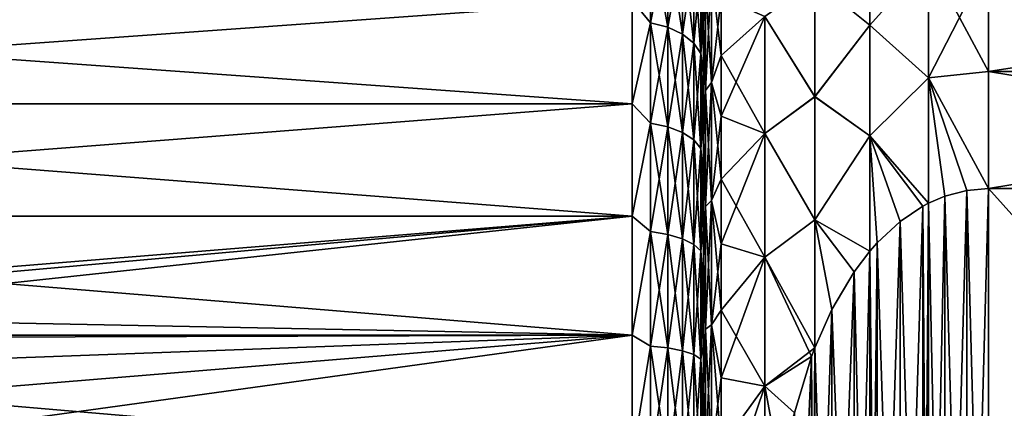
# Model space of a CAD drawing. Header units: metres. Extents: x -82 to 113, y -109 to 109.
# Tile 25 of 256: x -59.62 to -45.8, y -74.02 to -68.56. Entities that reach past the tile are written whole.
import ezdxf

# ---------------------------------------------------------------- set-up
doc = ezdxf.new("R2010")
doc.units = ezdxf.units.M
doc.layers.add('solid_20_382_013_XXX', color=7, linetype='CONTINUOUS')

msp = doc.modelspace()

# ---------------------------------------------------------------- linework, layer by layer
at = {"layer": 'solid_20_382_013_XXX'}
for points in [[(-50.02, -68.64312, -48.17025), (-50.02, -65.913666, -47.710228), (-50.02, -67.184944, -49.071774)], [(-50.02, -68.64312, -48.17025), (-50.02, -68.015915, -47.586479), (-50.02, -65.913666, -47.710228)], [(-50.02, -69.310364, -29.492237), (-50.02, -67.185074, -29.128103), (-50.02, -65.91375, -30.489668)], [(-50.02, -68.643005, -30.02985), (-50.02, -69.310364, -29.492237), (-50.02, -65.91375, -30.489668)], [(-50.02, -68.015816, -30.613623), (-50.02, -68.643005, -30.02985), (-50.02, -65.91375, -30.489668)], [(-50.02, -68.629868, -50.24754), (-50.02, -67.184944, -49.071774), (-49.991119, -68.047752, -50.115189)], [(-50.02, -70.014359, -49.196358), (-50.02, -67.184944, -49.071774), (-50.02, -68.629868, -50.24754)], [(-50.02, -69.310486, -48.707855), (-50.02, -68.64312, -48.17025), (-50.02, -67.184944, -49.071774)], [(-50.02, -70.014359, -49.196358), (-50.02, -69.310486, -48.707855), (-50.02, -67.184944, -49.071774)], [(-50.02, -71.51757, -28.183254), (-50.02, -68.630074, -27.952322), (-50.02, -67.185074, -29.128103)], [(-49.991119, -68.047752, -28.084814), (-50.02, -67.185074, -29.128103), (-50.02, -68.630074, -27.952322)], [(-50.02, -70.751198, -28.56666), (-50.02, -71.51757, -28.183254), (-50.02, -67.185074, -29.128103)], [(-50.02, -70.014252, -29.003712), (-50.02, -70.751198, -28.56666), (-50.02, -67.185074, -29.128103)], [(-50.02, -69.310364, -29.492237), (-50.02, -70.014252, -29.003712), (-50.02, -67.185074, -29.128103)], [(-47.682182, -68.642189, -25.489866), (-47.682182, -67.186745, -26.441236), (-48.45507, -68.017876, -26.286051)], [(-47.682182, -67.186745, -51.758762), (-47.682182, -68.642189, -52.710133), (-48.45507, -68.017883, -51.913956)], [(-46.861492, -67.719292, -25.81008), (-47.682182, -67.186745, -26.441236), (-47.682182, -68.642189, -25.489866)], [(-46.861492, -67.719292, -52.389919), (-47.682182, -68.642189, -52.710133), (-47.682182, -67.186745, -51.758762)], [(-50.761181, -68.606842, -28.81344), (-50.761181, -67.331703, -29.931705), (-51.02, -68.29586, -29.015753)], [(-50.761181, -67.331703, -48.268295), (-50.761181, -68.606842, -49.386562), (-51.02, -68.29586, -49.184246)], [(-50.519772, -68.66774, -49.307201), (-50.761181, -68.606842, -49.386562), (-50.761181, -67.331703, -48.268295)], [(-50.519772, -67.402435, -48.197559), (-50.519772, -68.66774, -49.307201), (-50.761181, -67.331703, -48.268295)], [(-50.519772, -67.402435, -30.002439), (-50.761181, -67.331703, -29.931705), (-50.761181, -68.606842, -28.81344)], [(-50.519772, -68.66774, -28.892799), (-50.519772, -67.402435, -30.002439), (-50.761181, -68.606842, -28.81344)], [(-50.312523, -68.764626, -49.180931), (-50.519772, -68.66774, -49.307201), (-50.519772, -67.402435, -48.197559)], [(-50.312523, -67.514984, -48.085018), (-50.312523, -68.764626, -49.180931), (-50.519772, -67.402435, -48.197559)], [(-50.312523, -67.514984, -30.114981), (-50.519772, -67.402435, -30.002439), (-50.519772, -68.66774, -28.892799)], [(-50.312523, -68.764626, -29.019068), (-50.312523, -67.514984, -30.114981), (-50.519772, -68.66774, -28.892799)], [(-50.153584, -68.8909, -49.016376), (-50.312523, -68.764626, -49.180931), (-50.312523, -67.514984, -48.085018)], [(-50.153584, -67.661644, -47.938354), (-50.153584, -68.8909, -49.016376), (-50.312523, -67.514984, -48.085018)], [(-50.153584, -67.661644, -30.261646), (-50.312523, -67.514984, -30.114981), (-50.312523, -68.764626, -29.019068)], [(-50.153584, -68.8909, -29.183622), (-50.153584, -67.661644, -30.261646), (-50.312523, -68.764626, -29.019068)], [(-50.053802, -69.037918, -48.824772), (-50.153584, -68.8909, -49.016376), (-50.153584, -67.661644, -47.938354)], [(-50.053802, -67.83242, -47.767578), (-50.053802, -69.037918, -48.824772), (-50.153584, -67.661644, -47.938354)], [(-50.053802, -67.83242, -30.432421), (-50.153584, -67.661644, -30.261646), (-50.153584, -68.8909, -29.183622)], [(-46.861492, -69.380951, -24.850721), (-46.861492, -67.719292, -25.81008), (-47.682182, -68.642189, -25.489866)], [(-46.861492, -67.719292, -52.389919), (-46.861492, -69.380951, -53.349277), (-47.682182, -68.642189, -52.710133)], [(-46.02, -67.736198, -25.7136), (-46.861492, -67.719292, -25.81008), (-46.861492, -69.380951, -24.850721)], [(-46.02, -69.28894, -53.382877), (-46.861492, -69.380951, -53.349277), (-46.861492, -67.719292, -52.389919)], [(-46.02, -67.736198, -52.486401), (-46.02, -69.28894, -53.382877), (-46.861492, -67.719292, -52.389919)], [(-50.053802, -69.037918, -29.375227), (-50.053802, -67.83242, -30.432421), (-50.153584, -68.8909, -29.183622)], [(-50.053802, -69.037918, -29.375227), (-50.02, -68.015816, -30.613623), (-50.053802, -67.83242, -30.432421)], [(-50.053802, -67.83242, -47.767578), (-50.02, -68.015915, -47.586479), (-50.02, -68.64312, -48.17025)], [(-50.053802, -67.83242, -47.767578), (-50.02, -68.64312, -48.17025), (-50.053802, -69.037918, -48.824772)], [(-46.02, -69.28894, -24.817122), (-46.02, -67.736198, -25.7136), (-46.861492, -69.380951, -24.850721)], [(-46.02, -69.28894, -24.817122), (-36.02, -69.28894, -24.817122), (-36.02, -67.736198, -25.7136)], [(-46.02, -69.28894, -24.817122), (-36.02, -67.736198, -25.7136), (-46.02, -67.736198, -25.7136)], [(-46.02, -67.736198, -52.486401), (-36.02, -67.736198, -52.486401), (-36.02, -69.28894, -53.382877)], [(-46.02, -67.736198, -52.486401), (-36.02, -69.28894, -53.382877), (-46.02, -69.28894, -53.382877)], [(-49.90604, -67.910767, -50.293709), (-49.90604, -69.44532, -51.319065), (-49.991119, -68.047752, -50.115189)], [(-49.90604, -67.910767, -27.906292), (-49.991119, -68.047752, -28.084814), (-49.991119, -69.557831, -27.075809)], [(-49.90604, -69.44532, -26.880936), (-49.90604, -67.910767, -27.906292), (-49.991119, -69.557831, -27.075809)], [(-49.90604, -69.44532, -26.880936), (-49.77, -68.249329, -27.411457), (-49.90604, -67.910767, -27.906292)], [(-49.90604, -67.910767, -50.293709), (-49.77, -68.249329, -50.788544), (-49.77, -69.066216, -51.324341)], [(-49.90604, -67.910767, -50.293709), (-49.77, -69.066216, -51.324341), (-49.90604, -69.44532, -51.319065)], [(-50.053802, -69.037918, -29.375227), (-50.02, -68.643005, -30.02985), (-50.02, -68.015816, -30.613623)], [(-50.02, -68.629868, -50.24754), (-49.991119, -68.047752, -50.115189), (-49.991119, -69.557831, -51.124191)], [(-49.991119, -69.557831, -27.075809), (-49.991119, -68.047752, -28.084814), (-50.02, -68.630074, -27.952322)], [(-49.90604, -69.44532, -51.319065), (-49.991119, -69.557831, -51.124191), (-49.991119, -68.047752, -50.115189)], [(-49.157932, -68.520073, -26.52565), (-48.45507, -69.643852, -25.347292), (-48.45507, -68.017876, -26.286051)], [(-48.45507, -68.017883, -51.913956), (-48.45507, -69.64386, -52.852715), (-49.157932, -68.520073, -51.674351)], [(-47.682182, -68.642189, -25.489866), (-48.45507, -68.017876, -26.286051), (-48.45507, -69.643852, -25.347292)], [(-47.682182, -68.642189, -52.710133), (-48.45507, -69.64386, -52.852715), (-48.45507, -68.017883, -51.913956)], [(-49.90604, -69.44532, -26.880936), (-49.77, -69.066216, -26.87566), (-49.77, -68.249329, -27.411457)], [(-49.77, -68.249329, -27.411457), (-49.77, -69.066216, -26.87566), (-49.157932, -68.520073, -26.52565)], [(-49.77, -69.066216, -51.324341), (-49.77, -68.249329, -50.788544), (-49.157932, -68.520073, -51.674351)], [(-71.32, -69.74543, -27.992538), (-51.02, -69.745407, -27.992548), (-51.02, -68.29586, -29.015753)], [(-71.32, -69.74543, -27.992538), (-51.02, -68.29586, -29.015753), (-71.32, -68.295876, -29.015741)], [(-71.32, -68.295876, -49.184261), (-51.02, -68.29586, -49.184246), (-51.02, -69.745407, -50.207451)], [(-71.32, -68.295876, -49.184261), (-51.02, -69.745407, -50.207451), (-71.32, -69.74543, -50.207462)], [(-50.761181, -68.606842, -28.81344), (-51.02, -68.29586, -29.015753), (-51.02, -69.745407, -27.992548)], [(-50.761181, -68.606842, -49.386562), (-51.02, -69.745407, -50.207451), (-51.02, -68.29586, -49.184246)], [(-49.77, -69.917763, -26.396858), (-49.157932, -70.158981, -25.624653), (-49.157932, -68.520073, -26.52565)], [(-49.77, -69.066216, -26.87566), (-49.77, -69.917763, -26.396858), (-49.157932, -68.520073, -26.52565)], [(-49.77, -69.066216, -51.324341), (-49.157932, -68.520073, -51.674351), (-49.157932, -70.158981, -52.575348)], [(-49.157932, -68.520073, -26.52565), (-49.157932, -70.158981, -25.624653), (-48.45507, -69.643852, -25.347292)], [(-48.45507, -69.64386, -52.852715), (-49.157932, -70.158981, -52.575348), (-49.157932, -68.520073, -51.674351)], [(-50.761181, -70.017036, -27.87118), (-50.761181, -68.606842, -28.81344), (-51.02, -69.745407, -27.992548)], [(-50.761181, -68.606842, -49.386562), (-50.761181, -70.017036, -50.328819), (-51.02, -69.745407, -50.207451)], [(-50.519772, -70.067055, -50.242191), (-50.761181, -70.017036, -50.328819), (-50.761181, -68.606842, -49.386562)], [(-50.519772, -68.66774, -49.307201), (-50.519772, -70.067055, -50.242191), (-50.761181, -68.606842, -49.386562)], [(-50.519772, -68.66774, -28.892799), (-50.761181, -68.606842, -28.81344), (-50.761181, -70.017036, -27.87118)], [(-50.519772, -70.067055, -27.957809), (-50.519772, -68.66774, -28.892799), (-50.761181, -70.017036, -27.87118)], [(-50.312523, -70.146629, -50.104355), (-50.519772, -70.067055, -50.242191), (-50.519772, -68.66774, -49.307201)], [(-50.312523, -68.764626, -49.180931), (-50.312523, -70.146629, -50.104355), (-50.519772, -68.66774, -49.307201)], [(-50.312523, -68.764626, -29.019068), (-50.519772, -68.66774, -28.892799), (-50.519772, -70.067055, -27.957809)], [(-50.053802, -69.037918, -29.375227), (-50.02, -69.310364, -29.492237), (-50.02, -68.643005, -30.02985)], [(-50.053802, -69.037918, -48.824772), (-50.02, -68.64312, -48.17025), (-50.02, -69.310486, -48.707855)], [(-50.02, -70.221367, -51.215496), (-50.02, -68.629868, -50.24754), (-49.991119, -69.557831, -51.124191)], [(-50.02, -72.309441, -50.344517), (-50.02, -68.629868, -50.24754), (-50.02, -70.221367, -51.215496)], [(-50.02, -70.751289, -49.633389), (-50.02, -70.014359, -49.196358), (-50.02, -68.629868, -50.24754)], [(-50.02, -71.517662, -50.016788), (-50.02, -70.751289, -49.633389), (-50.02, -68.629868, -50.24754)], [(-50.02, -72.309441, -50.344517), (-50.02, -71.517662, -50.016788), (-50.02, -68.629868, -50.24754)], [(-50.02, -74.796097, -27.221586), (-50.02, -70.221687, -26.984337), (-50.02, -68.630074, -27.952322)], [(-49.991119, -69.557831, -27.075809), (-50.02, -68.630074, -27.952322), (-50.02, -70.221687, -26.984337)], [(-50.02, -73.95253, -27.37352), (-50.02, -74.796097, -27.221586), (-50.02, -68.630074, -27.952322)], [(-50.02, -73.122116, -27.585232), (-50.02, -73.95253, -27.37352), (-50.02, -68.630074, -27.952322)], [(-50.02, -72.309349, -27.855516), (-50.02, -73.122116, -27.585232), (-50.02, -68.630074, -27.952322)], [(-50.02, -71.51757, -28.183254), (-50.02, -72.309349, -27.855516), (-50.02, -68.630074, -27.952322)], [(-47.682182, -70.193817, -24.705105), (-47.682182, -68.642189, -25.489866), (-48.45507, -69.643852, -25.347292)], [(-47.682182, -68.642189, -52.710133), (-47.682182, -70.193817, -53.494896), (-48.45507, -69.64386, -52.852715)], [(-46.861492, -69.380951, -24.850721), (-47.682182, -68.642189, -25.489866), (-47.682182, -70.193817, -24.705105)], [(-46.861492, -69.380951, -53.349277), (-47.682182, -70.193817, -53.494896), (-47.682182, -68.642189, -52.710133)], [(-50.312523, -70.146629, -28.095644), (-50.312523, -68.764626, -29.019068), (-50.519772, -70.067055, -27.957809)], [(-50.153584, -70.250343, -49.924728), (-50.312523, -70.146629, -50.104355), (-50.312523, -68.764626, -49.180931)], [(-50.153584, -68.8909, -49.016376), (-50.153584, -70.250343, -49.924728), (-50.312523, -68.764626, -49.180931)], [(-50.153584, -68.8909, -29.183622), (-50.312523, -68.764626, -29.019068), (-50.312523, -70.146629, -28.095644)], [(-50.153584, -70.250343, -28.275272), (-50.153584, -68.8909, -29.183622), (-50.312523, -70.146629, -28.095644)], [(-50.053802, -70.371094, -49.715572), (-50.153584, -70.250343, -49.924728), (-50.153584, -68.8909, -49.016376)], [(-50.053802, -69.037918, -48.824772), (-50.053802, -70.371094, -49.715572), (-50.153584, -68.8909, -49.016376)], [(-50.053802, -69.037918, -29.375227), (-50.153584, -68.8909, -29.183622), (-50.153584, -70.250343, -28.275272)], [(-50.053802, -70.371094, -28.484426), (-50.053802, -69.037918, -29.375227), (-50.153584, -70.250343, -28.275272)], [(-50.053802, -70.371094, -28.484426), (-50.02, -69.310364, -29.492237), (-50.053802, -69.037918, -29.375227)], [(-50.053802, -69.037918, -48.824772), (-50.02, -69.310486, -48.707855), (-50.02, -70.014359, -49.196358)], [(-50.053802, -69.037918, -48.824772), (-50.02, -70.014359, -49.196358), (-50.053802, -70.371094, -49.715572)], [(-49.90604, -69.44532, -26.880936), (-49.77, -69.917763, -26.396858), (-49.77, -69.066216, -26.87566)], [(-49.90604, -69.44532, -51.319065), (-49.77, -69.066216, -51.324341), (-49.77, -69.917763, -51.803143)], [(-49.77, -69.917763, -51.803143), (-49.77, -69.066216, -51.324341), (-49.157932, -70.158981, -52.575348)], [(-50.053802, -70.371094, -28.484426), (-50.02, -70.014252, -29.003712), (-50.02, -69.310364, -29.492237)], [(-46.02, -70.932236, -24.1), (-46.02, -69.28894, -24.817122), (-46.861492, -69.380951, -24.850721)], [(-46.02, -69.28894, -53.382877), (-46.02, -70.932236, -54.099998), (-46.861492, -69.380951, -53.349277)], [(-46.02, -70.932236, -24.1), (-36.02, -70.932236, -24.1), (-36.02, -69.28894, -24.817122)], [(-46.02, -70.932236, -24.1), (-36.02, -69.28894, -24.817122), (-46.02, -69.28894, -24.817122)], [(-46.02, -69.28894, -53.382877), (-36.02, -69.28894, -53.382877), (-36.02, -70.932236, -54.099998)], [(-46.02, -69.28894, -53.382877), (-36.02, -70.932236, -54.099998), (-46.02, -70.932236, -54.099998)], [(-49.90604, -69.44532, -51.319065), (-49.90604, -71.100578, -52.135349), (-49.991119, -69.557831, -51.124191)], [(-49.90604, -69.44532, -26.880936), (-49.991119, -69.557831, -27.075809), (-49.991119, -71.186691, -26.272543)], [(-49.90604, -71.100578, -26.064651), (-49.90604, -69.44532, -26.880936), (-49.991119, -71.186691, -26.272543)], [(-49.90604, -71.100578, -26.064651), (-49.77, -69.917763, -26.396858), (-49.90604, -69.44532, -26.880936)], [(-49.90604, -69.44532, -51.319065), (-49.77, -69.917763, -51.803143), (-49.77, -70.800003, -52.222717)], [(-49.90604, -69.44532, -51.319065), (-49.77, -70.800003, -52.222717), (-49.90604, -71.100578, -52.135349)], [(-46.860565, -71.140152, -24.1), (-46.861492, -69.380951, -24.850721), (-47.682182, -70.193817, -24.705105)], [(-46.861492, -69.380951, -53.349277), (-46.860565, -71.140152, -54.099998), (-47.682182, -70.193817, -53.494896)], [(-46.629471, -71.040306, -24.1), (-46.861492, -69.380951, -24.850721), (-46.860565, -71.140152, -24.1)], [(-46.323368, -70.958763, -24.1), (-46.02, -70.932236, -24.1), (-46.861492, -69.380951, -24.850721)], [(-46.629471, -71.040306, -24.1), (-46.323368, -70.958763, -24.1), (-46.861492, -69.380951, -24.850721)], [(-46.629478, -71.040314, -54.099998), (-46.860565, -71.140152, -54.099998), (-46.861492, -69.380951, -53.349277)], [(-46.323372, -70.958763, -54.099998), (-46.629478, -71.040314, -54.099998), (-46.861492, -69.380951, -53.349277)], [(-46.02, -70.932236, -54.099998), (-46.323372, -70.958763, -54.099998), (-46.861492, -69.380951, -53.349277)], [(-50.02, -70.221367, -51.215496), (-49.991119, -69.557831, -51.124191), (-49.991119, -71.186691, -51.927456)], [(-49.991119, -71.186691, -26.272543), (-49.991119, -69.557831, -27.075809), (-50.02, -70.221687, -26.984337)], [(-49.90604, -71.100578, -52.135349), (-49.991119, -71.186691, -51.927456), (-49.991119, -69.557831, -51.124191)], [(-49.157932, -70.158981, -25.624653), (-48.45507, -71.372169, -24.613829), (-48.45507, -69.643852, -25.347292)], [(-48.45507, -69.64386, -52.852715), (-48.45507, -71.372185, -53.586174), (-49.157932, -70.158981, -52.575348)], [(-47.682182, -70.193817, -24.705105), (-48.45507, -69.643852, -25.347292), (-48.45507, -71.372169, -24.613829)], [(-47.682182, -70.193817, -53.494896), (-48.45507, -71.372185, -53.586174), (-48.45507, -69.64386, -52.852715)], [(-71.32, -71.320786, -27.176254), (-51.02, -71.320786, -27.176252), (-51.02, -69.745407, -27.992548)], [(-71.32, -71.320786, -27.176254), (-51.02, -69.745407, -27.992548), (-71.32, -69.74543, -27.992538)], [(-71.32, -69.74543, -50.207462), (-51.02, -69.745407, -50.207451), (-51.02, -71.320786, -51.023746)], [(-71.32, -69.74543, -50.207462), (-51.02, -71.320786, -51.023746), (-71.32, -71.320786, -51.023746)], [(-50.761181, -70.017036, -27.87118), (-51.02, -69.745407, -27.992548), (-51.02, -71.320786, -27.176252)], [(-50.761181, -70.017036, -50.328819), (-51.02, -71.320786, -51.023746), (-51.02, -69.745407, -50.207451)], [(-49.90604, -71.100578, -26.064651), (-49.77, -70.800003, -25.977283), (-49.77, -69.917763, -26.396858)], [(-49.77, -69.917763, -26.396858), (-49.77, -70.800003, -25.977283), (-49.157932, -70.158981, -25.624653)], [(-49.77, -70.800003, -52.222717), (-49.77, -69.917763, -51.803143), (-49.157932, -70.158981, -52.575348)], [(-50.761181, -71.538155, -27.121046), (-50.761181, -70.017036, -27.87118), (-51.02, -71.320786, -27.176252)], [(-50.761181, -70.017036, -50.328819), (-50.761181, -71.538155, -51.078953), (-51.02, -71.320786, -51.023746)], [(-50.519772, -71.576439, -50.986538), (-50.761181, -71.538155, -51.078953), (-50.761181, -70.017036, -50.328819)], [(-50.519772, -70.067055, -50.242191), (-50.519772, -71.576439, -50.986538), (-50.761181, -70.017036, -50.328819)], [(-50.519772, -70.067055, -27.957809), (-50.761181, -70.017036, -27.87118), (-50.761181, -71.538155, -27.121046)], [(-50.519772, -71.576439, -27.213463), (-50.519772, -70.067055, -27.957809), (-50.761181, -71.538155, -27.121046)], [(-50.312523, -71.637344, -50.839493), (-50.519772, -71.576439, -50.986538), (-50.519772, -70.067055, -50.242191)], [(-50.312523, -70.146629, -50.104355), (-50.312523, -71.637344, -50.839493), (-50.519772, -70.067055, -50.242191)], [(-50.312523, -70.146629, -28.095644), (-50.519772, -70.067055, -27.957809), (-50.519772, -71.576439, -27.213463)], [(-50.053802, -70.371094, -28.484426), (-50.02, -70.751198, -28.56666), (-50.02, -70.014252, -29.003712)], [(-50.053802, -70.371094, -49.715572), (-50.02, -70.014359, -49.196358), (-50.02, -70.751289, -49.633389)], [(-50.312523, -71.637344, -27.360506), (-50.312523, -70.146629, -28.095644), (-50.519772, -71.576439, -27.213463)], [(-50.153584, -71.716721, -50.647865), (-50.312523, -71.637344, -50.839493), (-50.312523, -70.146629, -50.104355)], [(-50.153584, -70.250343, -49.924728), (-50.153584, -71.716721, -50.647865), (-50.312523, -70.146629, -50.104355)], [(-50.153584, -70.250343, -28.275272), (-50.312523, -70.146629, -28.095644), (-50.312523, -71.637344, -27.360506)], [(-49.77, -71.708817, -25.618895), (-49.157932, -71.897896, -24.936169), (-49.157932, -70.158981, -25.624653)], [(-49.77, -70.800003, -25.977283), (-49.77, -71.708817, -25.618895), (-49.157932, -70.158981, -25.624653)], [(-49.77, -70.800003, -52.222717), (-49.157932, -70.158981, -52.575348), (-49.157932, -71.897896, -53.263832)], [(-49.157932, -70.158981, -25.624653), (-49.157932, -71.897896, -24.936169), (-48.45507, -71.372169, -24.613829)], [(-48.45507, -71.372185, -53.586174), (-49.157932, -71.897896, -53.263832), (-49.157932, -70.158981, -52.575348)], [(-47.681591, -71.810898, -24.1), (-47.682182, -70.193817, -24.705105), (-48.45507, -71.372169, -24.613829)], [(-47.682182, -70.193817, -53.494896), (-47.681587, -71.810898, -54.099998), (-48.45507, -71.372185, -53.586174)], [(-47.581318, -71.697685, -24.1), (-47.682182, -70.193817, -24.705105), (-47.681591, -71.810898, -24.1)], [(-46.940777, -71.182961, -24.1), (-46.860565, -71.140152, -24.1), (-47.682182, -70.193817, -24.705105)], [(-47.258289, -71.397041, -24.1), (-46.940777, -71.182961, -24.1), (-47.682182, -70.193817, -24.705105)], [(-47.581318, -71.697685, -24.1), (-47.258289, -71.397041, -24.1), (-47.682182, -70.193817, -24.705105)], [(-47.581326, -71.697701, -54.099998), (-47.681587, -71.810898, -54.099998), (-47.682182, -70.193817, -53.494896)], [(-47.258297, -71.397049, -54.099998), (-47.581326, -71.697701, -54.099998), (-47.682182, -70.193817, -53.494896)], [(-46.940784, -71.182968, -54.099998), (-47.258297, -71.397049, -54.099998), (-47.682182, -70.193817, -53.494896)], [(-46.860565, -71.140152, -54.099998), (-46.940784, -71.182968, -54.099998), (-47.682182, -70.193817, -53.494896)], [(-50.153584, -71.716721, -27.552134), (-50.153584, -70.250343, -28.275272), (-50.312523, -71.637344, -27.360506)], [(-50.053802, -71.809143, -50.424736), (-50.153584, -71.716721, -50.647865), (-50.153584, -70.250343, -49.924728)], [(-50.053802, -70.371094, -49.715572), (-50.053802, -71.809143, -50.424736), (-50.153584, -70.250343, -49.924728)], [(-50.053802, -70.371094, -28.484426), (-50.153584, -70.250343, -28.275272), (-50.153584, -71.716721, -27.552134)], [(-50.02, -71.929764, -51.957661), (-50.02, -70.221367, -51.215496), (-49.991119, -71.186691, -51.927456)], [(-50.02, -82.778313, -51.215664), (-50.02, -70.221367, -51.215496), (-50.02, -71.929764, -51.957661)], [(-50.02, -76.5, -51.099998), (-50.02, -70.221367, -51.215496), (-50.02, -82.778313, -51.215664)], [(-50.02, -75.647308, -51.06966), (-50.02, -70.221367, -51.215496), (-50.02, -76.5, -51.099998)], [(-50.02, -73.122177, -50.614788), (-50.02, -72.309441, -50.344517), (-50.02, -70.221367, -51.215496)], [(-50.02, -73.952583, -50.826492), (-50.02, -73.122177, -50.614788), (-50.02, -70.221367, -51.215496)], [(-50.02, -74.796158, -50.978424), (-50.02, -73.952583, -50.826492), (-50.02, -70.221367, -51.215496)], [(-50.02, -75.647308, -51.06966), (-50.02, -74.796158, -50.978424), (-50.02, -70.221367, -51.215496)], [(-50.02, -81.070236, -26.24234), (-50.02, -71.930191, -26.242188), (-50.02, -70.221687, -26.984337)], [(-49.991119, -71.186691, -26.272543), (-50.02, -70.221687, -26.984337), (-50.02, -71.930191, -26.242188)], [(-50.02, -82.778633, -26.984503), (-50.02, -81.070236, -26.24234), (-50.02, -70.221687, -26.984337)], [(-50.02, -76.5, -27.1), (-50.02, -82.778633, -26.984503), (-50.02, -70.221687, -26.984337)], [(-50.02, -75.647255, -27.130342), (-50.02, -76.5, -27.1), (-50.02, -70.221687, -26.984337)], [(-50.02, -74.796097, -27.221586), (-50.02, -75.647255, -27.130342), (-50.02, -70.221687, -26.984337)], [(-50.053802, -71.809143, -27.775263), (-50.053802, -70.371094, -28.484426), (-50.153584, -71.716721, -27.552134)], [(-50.053802, -71.809143, -27.775263), (-50.02, -70.751198, -28.56666), (-50.053802, -70.371094, -28.484426)], [(-50.053802, -70.371094, -49.715572), (-50.02, -70.751289, -49.633389), (-50.02, -71.517662, -50.016788)], [(-50.053802, -70.371094, -49.715572), (-50.02, -71.517662, -50.016788), (-50.053802, -71.809143, -50.424736)], [(-50.053802, -71.809143, -27.775263), (-50.02, -71.51757, -28.183254), (-50.02, -70.751198, -28.56666)], [(-49.90604, -71.100578, -26.064651), (-49.77, -71.708817, -25.618895), (-49.77, -70.800003, -25.977283)], [(-49.90604, -71.100578, -52.135349), (-49.77, -70.800003, -52.222717), (-49.77, -71.708817, -52.581104)], [(-49.77, -71.708817, -52.581104), (-49.77, -70.800003, -52.222717), (-49.157932, -71.897896, -53.263832)], [(-46.323372, -70.958763, -54.099998), (-46.629471, -81.959694, -54.099998), (-46.629478, -71.040314, -54.099998)], [(-46.323372, -82.041237, -24.1), (-46.323368, -70.958763, -24.1), (-46.629471, -71.040306, -24.1)], [(-46.323372, -70.958763, -54.099998), (-46.323368, -82.041237, -54.099998), (-46.629471, -81.959694, -54.099998)], [(-46.02, -70.932236, -54.099998), (-46.323368, -82.041237, -54.099998), (-46.323372, -70.958763, -54.099998)], [(-46.02, -82.067764, -24.1), (-46.323368, -70.958763, -24.1), (-46.323372, -82.041237, -24.1)], [(-46.02, -82.067764, -24.1), (-46.02, -70.932236, -24.1), (-46.323368, -70.958763, -24.1)], [(-46.02, -70.932236, -54.099998), (-46.02, -82.067764, -54.099998), (-46.323368, -82.041237, -54.099998)], [(-46.02, -70.932236, -24.1), (-36.02, -82.067764, -24.1), (-36.02, -70.932236, -24.1)], [(-46.02, -82.067764, -24.1), (-36.02, -82.067764, -24.1), (-46.02, -70.932236, -24.1)], [(-46.02, -82.067764, -54.099998), (-36.02, -70.932236, -54.099998), (-36.02, -82.067764, -54.099998)], [(-46.02, -70.932236, -54.099998), (-36.02, -70.932236, -54.099998), (-46.02, -82.067764, -54.099998)], [(-49.90604, -71.100578, -52.135349), (-49.90604, -72.848228, -52.728596), (-49.991119, -71.186691, -51.927456)], [(-49.90604, -71.100578, -26.064651), (-49.991119, -71.186691, -26.272543), (-49.991119, -72.906471, -25.688759)], [(-49.90604, -72.848228, -25.471405), (-49.90604, -71.100578, -26.064651), (-49.991119, -72.906471, -25.688759)], [(-49.90604, -72.848228, -25.471405), (-49.77, -71.708817, -25.618895), (-49.90604, -71.100578, -26.064651)], [(-49.90604, -71.100578, -52.135349), (-49.77, -71.708817, -52.581104), (-49.77, -72.639969, -52.87664)], [(-49.90604, -71.100578, -52.135349), (-49.77, -72.639969, -52.87664), (-49.90604, -72.848228, -52.728596)], [(-46.860565, -71.140152, -54.099998), (-46.940777, -81.817039, -54.099998), (-46.940784, -71.182968, -54.099998)], [(-46.860565, -81.859848, -24.1), (-46.860565, -71.140152, -24.1), (-46.940777, -71.182961, -24.1)], [(-46.860565, -71.140152, -54.099998), (-46.860565, -81.859848, -54.099998), (-46.940777, -81.817039, -54.099998)], [(-46.629478, -81.959686, -24.1), (-46.629471, -71.040306, -24.1), (-46.860565, -71.140152, -24.1)], [(-46.629478, -71.040314, -54.099998), (-46.629471, -81.959694, -54.099998), (-46.860565, -81.859848, -54.099998)], [(-46.629478, -71.040314, -54.099998), (-46.860565, -81.859848, -54.099998), (-46.860565, -71.140152, -54.099998)], [(-46.629478, -81.959686, -24.1), (-46.860565, -71.140152, -24.1), (-46.860565, -81.859848, -24.1)], [(-46.323372, -82.041237, -24.1), (-46.629471, -71.040306, -24.1), (-46.629478, -81.959686, -24.1)], [(-50.02, -71.929764, -51.957661), (-49.991119, -71.186691, -51.927456), (-49.991119, -72.906471, -52.511242)], [(-49.991119, -72.906471, -25.688759), (-49.991119, -71.186691, -26.272543), (-50.02, -71.930191, -26.242188)], [(-49.90604, -72.848228, -52.728596), (-49.991119, -72.906471, -52.511242), (-49.991119, -71.186691, -51.927456)], [(-46.940784, -71.182968, -54.099998), (-47.258289, -81.602959, -54.099998), (-47.258297, -71.397049, -54.099998)], [(-46.940784, -81.817032, -24.1), (-46.940777, -71.182961, -24.1), (-47.258289, -71.397041, -24.1)], [(-46.940784, -71.182968, -54.099998), (-46.940777, -81.817039, -54.099998), (-47.258289, -81.602959, -54.099998)], [(-46.860565, -81.859848, -24.1), (-46.940777, -71.182961, -24.1), (-46.940784, -81.817032, -24.1)], [(-65.519997, -72.5, -26.730682), (-51.02, -71.320786, -27.176252), (-71.32, -71.320786, -27.176254)], [(-71.32, -71.320786, -51.023746), (-51.02, -71.320786, -51.023746), (-51.02, -72.992645, -51.617924)], [(-71.32, -71.320786, -51.023746), (-51.02, -72.992645, -51.617924), (-71.32, -72.992622, -51.61792)], [(-64.838226, -72.558533, -26.711905), (-51.02, -71.320786, -27.176252), (-65.519997, -72.5, -26.730682)], [(-64.171288, -72.734238, -26.657368), (-51.02, -71.320786, -27.176252), (-64.838226, -72.558533, -26.711905)], [(-64.171288, -72.734238, -26.657368), (-51.02, -72.992645, -26.582075), (-51.02, -71.320786, -27.176252)], [(-50.761181, -71.538155, -27.121046), (-51.02, -71.320786, -27.176252), (-51.02, -72.992645, -26.582075)], [(-50.761181, -71.538155, -51.078953), (-51.02, -72.992645, -51.617924), (-51.02, -71.320786, -51.023746)], [(-49.157932, -71.897896, -24.936169), (-48.457207, -73.167274, -24.1), (-48.45507, -71.372169, -24.613829)], [(-48.45507, -71.372185, -53.586174), (-48.457211, -73.167274, -54.099998), (-49.157932, -71.897896, -53.263832)], [(-48.218945, -72.632797, -54.099998), (-48.457211, -73.167274, -54.099998), (-48.45507, -71.372185, -53.586174)], [(-48.21891, -72.632736, -24.1), (-48.45507, -71.372169, -24.613829), (-48.457207, -73.167274, -24.1)], [(-47.905418, -72.104012, -24.1), (-47.681591, -71.810898, -24.1), (-48.45507, -71.372169, -24.613829)], [(-48.21891, -72.632736, -24.1), (-47.905418, -72.104012, -24.1), (-48.45507, -71.372169, -24.613829)], [(-47.905434, -72.104034, -54.099998), (-48.218945, -72.632797, -54.099998), (-48.45507, -71.372185, -53.586174)], [(-47.681587, -71.810898, -54.099998), (-47.905434, -72.104034, -54.099998), (-48.45507, -71.372185, -53.586174)], [(-47.258297, -71.397049, -54.099998), (-47.581318, -81.302315, -54.099998), (-47.581326, -71.697701, -54.099998)], [(-47.258297, -81.602951, -24.1), (-47.258289, -71.397041, -24.1), (-47.581318, -71.697685, -24.1)], [(-47.258297, -71.397049, -54.099998), (-47.258289, -81.602959, -54.099998), (-47.581318, -81.302315, -54.099998)], [(-46.940784, -81.817032, -24.1), (-47.258289, -71.397041, -24.1), (-47.258297, -81.602951, -24.1)], [(-50.761181, -73.144173, -26.575878), (-50.761181, -71.538155, -27.121046), (-51.02, -72.992645, -26.582075)], [(-50.761181, -71.538155, -51.078953), (-50.761181, -73.144173, -51.624123), (-51.02, -72.992645, -51.617924)], [(-50.519772, -73.170059, -51.5275), (-50.761181, -73.144173, -51.624123), (-50.761181, -71.538155, -51.078953)], [(-50.519772, -71.576439, -50.986538), (-50.519772, -73.170059, -51.5275), (-50.761181, -71.538155, -51.078953)], [(-50.519772, -71.576439, -27.213463), (-50.761181, -71.538155, -27.121046), (-50.761181, -73.144173, -26.575878)], [(-50.519772, -73.170059, -26.672501), (-50.519772, -71.576439, -27.213463), (-50.761181, -73.144173, -26.575878)], [(-50.312523, -73.211258, -51.373764), (-50.519772, -73.170059, -51.5275), (-50.519772, -71.576439, -50.986538)], [(-50.312523, -71.637344, -50.839493), (-50.312523, -73.211258, -51.373764), (-50.519772, -71.576439, -50.986538)], [(-50.312523, -71.637344, -27.360506), (-50.519772, -71.576439, -27.213463), (-50.519772, -73.170059, -26.672501)], [(-50.053802, -71.809143, -27.775263), (-50.02, -72.309349, -27.855516), (-50.02, -71.51757, -28.183254)], [(-50.053802, -71.809143, -50.424736), (-50.02, -71.517662, -50.016788), (-50.02, -72.309441, -50.344517)], [(-50.312523, -73.211258, -26.826235), (-50.312523, -71.637344, -27.360506), (-50.519772, -73.170059, -26.672501)], [(-50.153584, -73.264938, -51.173416), (-50.312523, -73.211258, -51.373764), (-50.312523, -71.637344, -50.839493)], [(-50.153584, -71.716721, -50.647865), (-50.153584, -73.264938, -51.173416), (-50.312523, -71.637344, -50.839493)], [(-50.153584, -71.716721, -27.552134), (-50.312523, -71.637344, -27.360506), (-50.312523, -73.211258, -26.826235)], [(-50.153584, -73.264938, -27.026585), (-50.153584, -71.716721, -27.552134), (-50.312523, -73.211258, -26.826235)], [(-50.053802, -73.327446, -50.940132), (-50.153584, -73.264938, -51.173416), (-50.153584, -71.716721, -50.647865)], [(-50.053802, -71.809143, -50.424736), (-50.053802, -73.327446, -50.940132), (-50.153584, -71.716721, -50.647865)], [(-50.053802, -71.809143, -27.775263), (-50.153584, -71.716721, -27.552134), (-50.153584, -73.264938, -27.026585)], [(-49.90604, -72.848228, -25.471405), (-49.77, -72.639969, -25.32336), (-49.77, -71.708817, -25.618895)], [(-49.77, -71.708817, -25.618895), (-49.77, -72.639969, -25.32336), (-49.157932, -71.897896, -24.936169)], [(-49.77, -72.639969, -52.87664), (-49.77, -71.708817, -52.581104), (-49.157932, -71.897896, -53.263832)], [(-47.581326, -81.302299, -24.1), (-47.581318, -71.697685, -24.1), (-47.681591, -71.810898, -24.1)], [(-47.581326, -71.697701, -54.099998), (-47.581318, -81.302315, -54.099998), (-47.681591, -81.189102, -54.099998)], [(-47.581326, -71.697701, -54.099998), (-47.681591, -81.189102, -54.099998), (-47.681587, -71.810898, -54.099998)], [(-47.258297, -81.602951, -24.1), (-47.581318, -71.697685, -24.1), (-47.581326, -81.302299, -24.1)], [(-50.053802, -73.327446, -27.259867), (-50.053802, -71.809143, -27.775263), (-50.153584, -73.264938, -27.026585)], [(-50.053802, -73.327446, -27.259867), (-50.02, -72.309349, -27.855516), (-50.053802, -71.809143, -27.775263)], [(-50.053802, -71.809143, -50.424736), (-50.02, -72.309441, -50.344517), (-50.02, -73.122177, -50.614788)], [(-50.053802, -71.809143, -50.424736), (-50.02, -73.122177, -50.614788), (-50.053802, -73.327446, -50.940132)], [(-47.681587, -71.810898, -54.099998), (-47.905418, -80.895988, -54.099998), (-47.905434, -72.104034, -54.099998)], [(-47.681587, -81.189102, -24.1), (-47.681591, -71.810898, -24.1), (-47.905418, -72.104012, -24.1)], [(-47.681587, -71.810898, -54.099998), (-47.681591, -81.189102, -54.099998), (-47.905418, -80.895988, -54.099998)], [(-47.581326, -81.302299, -24.1), (-47.681591, -71.810898, -24.1), (-47.681587, -81.189102, -24.1)], [(-50.02, -73.723267, -52.460247), (-50.02, -71.929764, -51.957661), (-49.991119, -72.906471, -52.511242)], [(-50.02, -81.069809, -51.957813), (-50.02, -71.929764, -51.957661), (-50.02, -73.723267, -52.460247)], [(-50.02, -82.778313, -51.215664), (-50.02, -71.929764, -51.957661), (-50.02, -81.069809, -51.957813)], [(-50.02, -79.276733, -25.739752), (-50.02, -73.723793, -25.739641), (-50.02, -71.930191, -26.242188)], [(-49.991119, -72.906471, -25.688759), (-50.02, -71.930191, -26.242188), (-50.02, -73.723793, -25.739641)], [(-50.02, -81.070236, -26.24234), (-50.02, -79.276733, -25.739752), (-50.02, -71.930191, -26.242188)], [(-49.77, -73.589119, -25.092058), (-49.157932, -73.709381, -24.471058), (-49.157932, -71.897896, -24.936169)], [(-49.77, -72.639969, -25.32336), (-49.77, -73.589119, -25.092058), (-49.157932, -71.897896, -24.936169)], [(-49.77, -72.639969, -52.87664), (-49.157932, -71.897896, -53.263832), (-49.157932, -73.709381, -53.728943)], [(-49.157932, -71.897896, -24.936169), (-49.157932, -73.709381, -24.471058), (-48.457207, -73.167274, -24.1)], [(-48.504326, -73.292381, -54.099998), (-49.157932, -73.709381, -53.728943), (-49.157932, -71.897896, -53.263832)], [(-48.457211, -73.167274, -54.099998), (-48.504326, -73.292381, -54.099998), (-49.157932, -71.897896, -53.263832)], [(-47.905434, -72.104034, -54.099998), (-48.21891, -80.367264, -54.099998), (-48.218945, -72.632797, -54.099998)], [(-47.905434, -80.895966, -24.1), (-47.905418, -72.104012, -24.1), (-48.21891, -72.632736, -24.1)], [(-47.905434, -72.104034, -54.099998), (-47.905418, -80.895988, -54.099998), (-48.21891, -80.367264, -54.099998)], [(-47.681587, -81.189102, -24.1), (-47.905418, -72.104012, -24.1), (-47.905434, -80.895966, -24.1)], [(-50.053802, -73.327446, -27.259867), (-50.02, -73.122116, -27.585232), (-50.02, -72.309349, -27.855516)], [(-49.90604, -72.848228, -25.471405), (-49.77, -73.589119, -25.092058), (-49.77, -72.639969, -25.32336)], [(-49.90604, -72.848228, -52.728596), (-49.77, -72.639969, -52.87664), (-49.77, -73.589119, -53.107941)], [(-49.77, -73.589119, -53.107941), (-49.77, -72.639969, -52.87664), (-49.157932, -73.709381, -53.728943)], [(-48.218945, -72.632797, -54.099998), (-48.457207, -79.832726, -54.099998), (-48.457211, -73.167274, -54.099998)], [(-48.218945, -80.367203, -24.1), (-48.21891, -72.632736, -24.1), (-48.457207, -73.167274, -24.1)], [(-48.218945, -72.632797, -54.099998), (-48.21891, -80.367264, -54.099998), (-48.457207, -79.832726, -54.099998)], [(-47.905434, -80.895966, -24.1), (-48.21891, -72.632736, -24.1), (-48.218945, -80.367203, -24.1)], [(-63.536179, -73.026611, -26.572613), (-51.02, -72.992645, -26.582075), (-64.171288, -72.734238, -26.657368)], [(-50.02, -73.723267, -52.460247), (-49.991119, -72.906471, -52.511242), (-49.991119, -74.687729, -52.865555)], [(-49.991119, -74.687729, -25.334444), (-49.991119, -72.906471, -25.688759), (-50.02, -73.723793, -25.739641)], [(-49.90604, -72.848228, -52.728596), (-49.90604, -74.658356, -53.088654), (-49.991119, -72.906471, -52.511242)], [(-49.90604, -72.848228, -25.471405), (-49.991119, -72.906471, -25.688759), (-49.991119, -74.687729, -25.334444)], [(-49.90604, -74.658356, -25.111347), (-49.90604, -72.848228, -25.471405), (-49.991119, -74.687729, -25.334444)], [(-49.90604, -74.658356, -53.088654), (-49.991119, -74.687729, -52.865555), (-49.991119, -72.906471, -52.511242)], [(-49.90604, -74.658356, -25.111347), (-49.77, -73.589119, -25.092058), (-49.90604, -72.848228, -25.471405)], [(-49.90604, -72.848228, -52.728596), (-49.77, -73.589119, -53.107941), (-49.77, -74.551842, -53.27393)], [(-49.90604, -72.848228, -52.728596), (-49.77, -74.551842, -53.27393), (-49.90604, -74.658356, -53.088654)], [(-71.32, -72.992622, -51.61792), (-51.02, -72.992645, -51.617924), (-51.02, -74.729836, -51.978916)], [(-71.32, -72.992622, -51.61792), (-51.02, -74.729836, -51.978916), (-71.32, -74.729813, -51.978912)], [(-62.954983, -73.430687, -26.467537), (-51.02, -72.992645, -26.582075), (-63.536179, -73.026611, -26.572613)], [(-62.452145, -73.933243, -26.355906), (-51.02, -72.992645, -26.582075), (-62.954983, -73.430687, -26.467537)], [(-62.047737, -74.514198, -26.25256), (-51.02, -72.992645, -26.582075), (-62.452145, -73.933243, -26.355906)], [(-62.047737, -74.514198, -26.25256), (-51.02, -74.729836, -26.221083), (-51.02, -72.992645, -26.582075)], [(-50.761181, -73.144173, -26.575878), (-51.02, -72.992645, -26.582075), (-51.02, -74.729836, -26.221083)], [(-50.761181, -73.144173, -51.624123), (-51.02, -74.729836, -51.978916), (-51.02, -72.992645, -51.617924)], [(-50.761181, -74.80761, -26.244999), (-50.761181, -73.144173, -26.575878), (-51.02, -74.729836, -26.221083)], [(-50.761181, -73.144173, -51.624123), (-50.761181, -74.80761, -51.955002), (-51.02, -74.729836, -51.978916)], [(-50.519772, -74.820663, -51.855824), (-50.761181, -74.80761, -51.955002), (-50.761181, -73.144173, -51.624123)], [(-50.519772, -73.170059, -51.5275), (-50.519772, -74.820663, -51.855824), (-50.761181, -73.144173, -51.624123)], [(-50.519772, -73.170059, -26.672501), (-50.761181, -73.144173, -26.575878), (-50.761181, -74.80761, -26.244999)], [(-50.519772, -74.820663, -26.344175), (-50.519772, -73.170059, -26.672501), (-50.761181, -74.80761, -26.244999)], [(-50.312523, -74.841438, -51.698029), (-50.519772, -74.820663, -51.855824), (-50.519772, -73.170059, -51.5275)], [(-50.312523, -73.211258, -51.373764), (-50.312523, -74.841438, -51.698029), (-50.519772, -73.170059, -51.5275)], [(-50.312523, -73.211258, -26.826235), (-50.519772, -73.170059, -26.672501), (-50.519772, -74.820663, -26.344175)], [(-50.312523, -74.841438, -26.501972), (-50.312523, -73.211258, -26.826235), (-50.519772, -74.820663, -26.344175)], [(-50.153584, -74.868515, -51.492386), (-50.312523, -74.841438, -51.698029), (-50.312523, -73.211258, -51.373764)], [(-50.153584, -73.264938, -51.173416), (-50.153584, -74.868515, -51.492386), (-50.312523, -73.211258, -51.373764)], [(-50.153584, -73.264938, -27.026585), (-50.312523, -73.211258, -26.826235), (-50.312523, -74.841438, -26.501972)], [(-50.053802, -73.327446, -27.259867), (-50.02, -73.95253, -27.37352), (-50.02, -73.122116, -27.585232)], [(-50.053802, -73.327446, -50.940132), (-50.02, -73.122177, -50.614788), (-50.02, -73.952583, -50.826492)], [(-49.157932, -73.709381, -24.471058), (-48.504288, -73.292274, -24.1), (-48.457207, -73.167274, -24.1)], [(-48.457211, -73.167274, -54.099998), (-48.504288, -79.707726, -54.099998), (-48.504326, -73.292381, -54.099998)], [(-48.457211, -79.832726, -24.1), (-48.457207, -73.167274, -24.1), (-48.504288, -73.292274, -24.1)], [(-48.457211, -73.167274, -54.099998), (-48.457207, -79.832726, -54.099998), (-48.504288, -79.707726, -54.099998)], [(-48.218945, -80.367203, -24.1), (-48.457207, -73.167274, -24.1), (-48.457211, -79.832726, -24.1)], [(-50.153584, -74.868515, -26.707613), (-50.153584, -73.264938, -27.026585), (-50.312523, -74.841438, -26.501972)], [(-50.053802, -74.900032, -51.252941), (-50.153584, -74.868515, -51.492386), (-50.153584, -73.264938, -51.173416)], [(-50.053802, -73.327446, -50.940132), (-50.053802, -74.900032, -51.252941), (-50.153584, -73.264938, -51.173416)], [(-50.053802, -73.327446, -27.259867), (-50.153584, -73.264938, -27.026585), (-50.153584, -74.868515, -26.707613)], [(-50.053802, -74.900032, -26.94706), (-50.053802, -73.327446, -27.259867), (-50.153584, -74.868515, -26.707613)], [(-50.053802, -74.900032, -26.94706), (-50.02, -73.95253, -27.37352), (-50.053802, -73.327446, -27.259867)], [(-50.053802, -73.327446, -50.940132), (-50.02, -73.952583, -50.826492), (-50.02, -74.796158, -50.978424)], [(-50.053802, -73.327446, -50.940132), (-50.02, -74.796158, -50.978424), (-50.053802, -74.900032, -51.252941)], [(-49.157932, -73.709381, -24.471058), (-48.743111, -74.083473, -24.1), (-48.504288, -73.292274, -24.1)], [(-48.504326, -73.292381, -54.099998), (-48.743145, -74.083611, -54.099998), (-49.157932, -73.709381, -53.728943)], [(-48.504326, -73.292381, -54.099998), (-48.743111, -78.916527, -54.099998), (-48.743145, -74.083611, -54.099998)], [(-48.504326, -79.707619, -24.1), (-48.504288, -73.292274, -24.1), (-48.743111, -74.083473, -24.1)], [(-48.504326, -73.292381, -54.099998), (-48.504288, -79.707726, -54.099998), (-48.743111, -78.916527, -54.099998)], [(-48.457211, -79.832726, -24.1), (-48.504288, -73.292274, -24.1), (-48.504326, -79.707619, -24.1)], [(-49.90604, -74.658356, -25.111347), (-49.77, -74.551842, -24.926069), (-49.77, -73.589119, -25.092058)], [(-49.77, -73.589119, -25.092058), (-49.77, -74.551842, -24.926069), (-49.157932, -73.709381, -24.471058)], [(-49.77, -74.551842, -53.27393), (-49.77, -73.589119, -53.107941), (-49.157932, -73.709381, -53.728943)], [(-50.02, -75.568443, -52.713917), (-50.02, -73.723267, -52.460247), (-49.991119, -74.687729, -52.865555)], [(-50.02, -79.276207, -52.460358), (-50.02, -73.723267, -52.460247), (-50.02, -75.568443, -52.713917)], [(-50.02, -81.069809, -51.957813), (-50.02, -73.723267, -52.460247), (-50.02, -79.276207, -52.460358)], [(-50.02, -77.431557, -25.486086), (-50.02, -75.569008, -25.486046), (-50.02, -73.723793, -25.739641)], [(-49.991119, -74.687729, -25.334444), (-50.02, -73.723793, -25.739641), (-50.02, -75.569008, -25.486046)], [(-50.02, -79.276733, -25.739752), (-50.02, -77.431557, -25.486086), (-50.02, -73.723793, -25.739641)], [(-49.77, -75.523643, -24.826164), (-49.157932, -75.56488, -24.236654), (-49.157932, -73.709381, -24.471058)], [(-49.77, -74.551842, -24.926069), (-49.77, -75.523643, -24.826164), (-49.157932, -73.709381, -24.471058)], [(-49.77, -74.551842, -53.27393), (-49.157932, -73.709381, -53.728943), (-49.157932, -75.56488, -53.963345)], [(-49.157932, -73.709381, -24.471058), (-49.157932, -75.56488, -24.236654), (-48.743111, -74.083473, -24.1)], [(-48.916679, -74.993645, -54.099998), (-49.157932, -75.56488, -53.963345), (-49.157932, -73.709381, -53.728943)], [(-48.743145, -74.083611, -54.099998), (-48.916679, -74.993645, -54.099998), (-49.157932, -73.709381, -53.728943)], [(-50.053802, -74.900032, -26.94706), (-50.02, -74.796097, -27.221586), (-50.02, -73.95253, -27.37352)]]:
    msp.add_3dface(points, dxfattribs=at)

doc.saveas('drawing.dxf')
